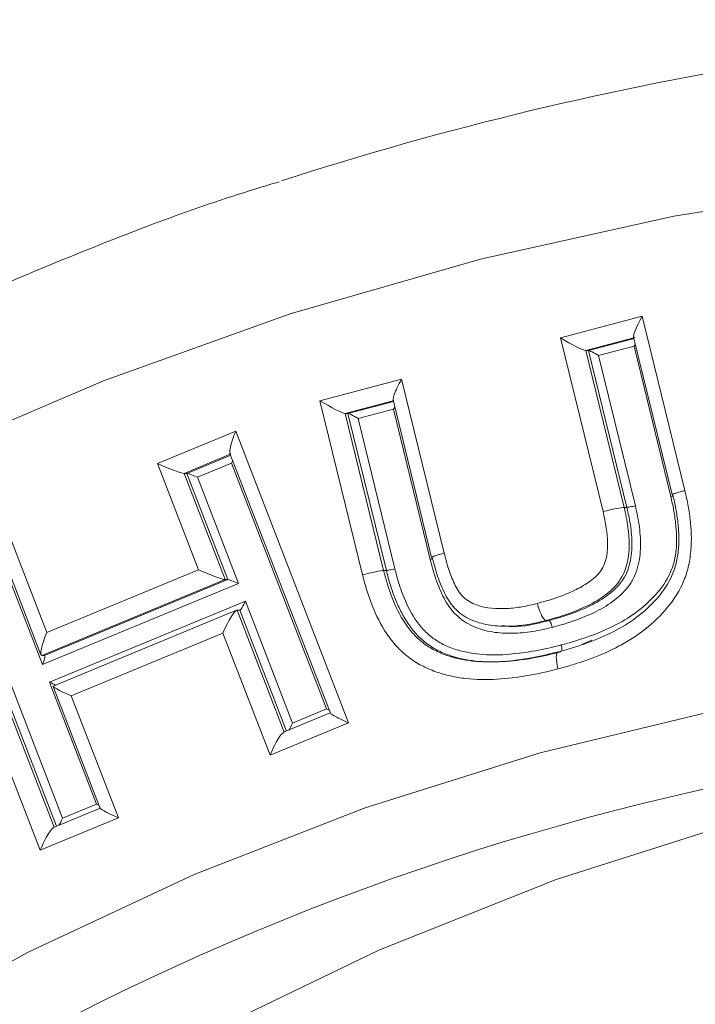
# Model space of a CAD drawing. Header units: millimetres. Extents: x -2 to 362, y 64 to 306.
# Tile 8 of 15: x 59 to 78, y 257 to 285. Entities that reach past the tile are written whole.
import ezdxf

# ---------------------------------------------------------------- set-up
doc = ezdxf.new("R2010")
doc.units = ezdxf.units.MM

msp = doc.modelspace()

# ---------------------------------------------------------------- linework, layer by layer
at = {"color": 7, "linetype": 'Continuous', "lineweight": 15}
for p, q in [((74.055, 275.913), (76.371, 276.521)), ((76.371, 276.521), (77.58, 271.58)), ((75.261, 270.984), (74.055, 275.913)), ((76.135, 275.909), (74.771, 275.551)), ((76.129, 275.933), (77.223, 271.464)), ((74.849, 275.551), (76.14, 275.89)), ((76.14, 275.67), (75.135, 275.407)), ((77.182, 271.412), (76.14, 275.67)), ((74.771, 275.551), (75.859, 271.103)), ((74.849, 275.551), (74.771, 275.551)), ((75.937, 271.103), (74.849, 275.551)), ((75.135, 275.407), (76.177, 271.15)), ((67.236, 274.128), (69.552, 274.736)), ((69.552, 274.736), (70.758, 269.805)), ((68.445, 269.187), (67.236, 274.128)), ((69.316, 274.124), (67.952, 273.766)), ((68.03, 273.766), (69.321, 274.105)), ((69.31, 274.148), (70.402, 269.684)), ((67.952, 273.766), (69.042, 269.313)), ((68.03, 273.766), (67.952, 273.766)), ((69.12, 269.313), (68.03, 273.766)), ((69.321, 273.885), (68.317, 273.621)), ((70.362, 269.629), (69.321, 273.885)), ((68.317, 273.621), (69.359, 269.363)), ((62.629, 272.346), (64.849, 273.265)), ((64.849, 273.265), (68.044, 264.995)), ((63.464, 272.067), (64.707, 272.582)), ((64.686, 272.635), (67.533, 265.266)), ((63.793, 269.332), (62.629, 272.346)), ((64.732, 272.355), (63.767, 271.956)), ((67.424, 265.385), (64.732, 272.355)), ((63.386, 272.067), (64.55, 269.053)), ((63.464, 272.067), (63.386, 272.067)), ((64.628, 269.053), (63.464, 272.067)), ((63.767, 271.956), (64.931, 268.941)), ((77.24, 271.46), (77.228, 271.465)), ((75.937, 271.103), (75.859, 271.103)), ((58.328, 270.567), (59.492, 267.552)), ((58.165, 269.936), (59.329, 266.921)), ((59.304, 261.377), (56.109, 269.647)), ((59.374, 266.642), (58.21, 269.657)), ((70.408, 269.685), (70.42, 269.68)), ((57.247, 269.257), (59.939, 262.287)), ((59.492, 267.552), (63.793, 269.332)), ((69.12, 269.313), (69.042, 269.313)), ((64.55, 269.053), (59.352, 266.902)), ((64.931, 268.941), (59.374, 266.642)), ((59.43, 266.902), (64.628, 269.053)), ((64.628, 269.053), (64.55, 269.053)), ((59.566, 266.147), (65.123, 268.446)), ((65.123, 268.446), (66.459, 264.986)), ((64.872, 268.183), (59.678, 266.034)), ((64.964, 268.186), (64.886, 268.186)), ((73.725, 267.894), (73.647, 267.894)), ((64.488, 267.536), (60.186, 265.757)), ((65.824, 264.076), (64.488, 267.536)), ((72.493, 267.73), (72.571, 267.73)), ((74.94, 267.332), (74.66, 267.211)), ((59.43, 266.902), (59.352, 266.902)), ((72.046, 266.72), (72.124, 266.72)), ((60.902, 262.687), (59.566, 266.147)), ((59.675, 266.027), (61.011, 262.567)), ((60.186, 265.757), (61.522, 262.297)), ((66.459, 264.986), (67.424, 265.385)), ((67.531, 265.271), (66.208, 264.723)), ((68.044, 264.995), (65.824, 264.076)), ((61.009, 262.572), (59.688, 262.024)), ((59.939, 262.287), (60.902, 262.687)), ((61.522, 262.297), (59.304, 261.377))]:
    msp.add_line(p, q, dxfattribs=at)
at = {"color": 8, "linetype": 'Continuous', "lineweight": 15}
for p, q in [((64.696, 272.61), (63.386, 272.067)), ((56.866, 269.369), (59.701, 262.03)), ((59.768, 262.057), (56.944, 269.369)), ((64.886, 268.186), (66.221, 264.728)), ((66.288, 264.756), (64.964, 268.186))]:
    msp.add_line(p, q, dxfattribs=at)
at = {"color": 7, "linetype": 'Continuous', "lineweight": 15, "flags": 128}
for points in [[(14.625, 234.598), (17.666, 239.468), (20.986, 244.139), (24.572, 248.594), (28.411, 252.816), (32.49, 256.791), (36.793, 260.503), (41.305, 263.94), (46.008, 267.089), (50.887, 269.938), (55.923, 272.476), (61.098, 274.695), (66.393, 276.587), (71.789, 278.144), (77.266, 279.361), (82.803, 280.234)], [(31.142, 234.852), (34.43, 239), (37.974, 242.917), (41.756, 246.585), (45.763, 249.989), (49.976, 253.114), (54.378, 255.948), (58.949, 258.477), (63.67, 260.692), (68.521, 262.582), (73.481, 264.14), (78.528, 265.358)], [(23.321, 200.298), (24.538, 205.726), (26.117, 211.053), (28.051, 216.253), (30.329, 221.301), (32.941, 226.173), (35.874, 230.844), (39.115, 235.293), (42.646, 239.498), (46.452, 243.438), (50.513, 247.094), (54.811, 250.449), (59.323, 253.486), (64.029, 256.19), (68.905, 258.548), (73.928, 260.55), (79.074, 262.185), (84.316, 263.445)]]:
    msp.add_lwpolyline(points, dxfattribs=at)
at = {"color": 7, "linetype": 'Continuous', "lineweight": 15}
for centre, radius, start, end in [((95.04, 191.325), 93.609, 90.015, 107.9762), ((94.485, 189.564), 75.34, 51.21645, 131.86931)]:
    msp.add_arc(centre, radius, start, end, dxfattribs=at)
for centre, major_axis, ratio, start_param, end_param in [((76.5, 276.521), (0.36, 0.605), 0.158644, 1.664969, 3.235765), ((74.185, 275.913), (0.6, -0.357), 0.096064, 4.552431, 6.123227), ((76.088, 275.67), (0.144, 0.242), 0.158644, 4.806561, 5.088184), ((75.084, 275.407), (0.24, -0.143), 0.096064, 1.410838, 2.981634), ((69.681, 274.736), (0.36, 0.605), 0.158634, 1.664971, 3.235768), ((67.366, 274.128), (0.6, -0.357), 0.096054, 4.552433, 6.123229), ((69.27, 273.885), (0.144, 0.242), 0.158634, 4.806564, 5.088168), ((68.265, 273.621), (0.24, -0.143), 0.096054, 1.41084, 2.981637), ((64.979, 273.265), (0.278, 0.648), 0.169111, 1.643123, 3.21392), ((62.759, 272.346), (0.641, -0.274), 0.074225, 4.54087, 6.111666), ((64.68, 272.355), (0.111, 0.259), 0.169111, 4.784716, 5.10457), ((63.715, 271.956), (0.256, -0.11), 0.074225, 1.399277, 2.970073), ((63.923, 269.332), (0.641, -0.275), 0.074241, 4.540908, 6.111704), ((64.879, 268.941), (0.256, -0.11), 0.074241, 1.399315, 2.970111), ((65.072, 268.446), (0.111, 0.259), 0.169107, 3.213965, 4.784762), ((64.617, 267.536), (0.278, 0.648), 0.169107, 0.072373, 1.643169), ((59.621, 267.552), (0.278, 0.648), 0.169114, 1.643166, 3.213963), ((59.322, 266.642), (0.111, 0.259), 0.169114, 4.784759, 6.355555), ((59.515, 266.147), (0.256, -0.11), 0.074248, 0.51138, 1.399312), ((60.316, 265.757), (0.641, -0.275), 0.074248, 2.970109, 4.540905), ((67.372, 265.385), (0.256, -0.11), 0.074212, 1.079428, 1.399282), ((68.173, 264.995), (0.641, -0.274), 0.074212, 2.970078, 4.540875), ((65.953, 264.076), (0.278, 0.648), 0.169092, 0.072335, 1.643131), ((66.407, 264.986), (0.111, 0.259), 0.169092, 3.897121, 4.784724), ((60.851, 262.687), (0.256, -0.11), 0.074212, 1.079428, 1.399225), ((61.652, 262.297), (0.64, -0.274), 0.074212, 2.970021, 4.540817), ((59.887, 262.287), (0.111, 0.259), 0.169091, 3.897495, 4.784666), ((59.433, 261.377), (0.278, 0.648), 0.169091, 0.072277, 1.643074)]:
    msp.add_ellipse(centre, major_axis=major_axis, ratio=ratio, start_param=start_param, end_param=end_param, dxfattribs=at)
for points, knots in [([(66.077, 280.335), (65.848, 280.267), (63.878, 279.681), (60.252, 278.288), (55.226, 276.145), (50.335, 273.684), (45.582, 270.95), (40.985, 267.943), (36.559, 264.674), (32.318, 261.152), (28.275, 257.39), (24.442, 253.398), (20.832, 249.191), (17.457, 244.78), (14.326, 240.179), (11.451, 235.404), (8.839, 230.469), (6.5, 225.39), (4.441, 220.183), (2.668, 214.865), (1.187, 209.451), (0.002, 203.96), (-0.882, 198.409), (-1.463, 192.815), (-1.739, 187.196), (-1.709, 181.569), (-1.373, 175.953), (-0.733, 170.366), (0.211, 164.824), (1.454, 159.346), (2.993, 153.949), (4.824, 148.65), (6.939, 143.466), (9.333, 138.413), (11.999, 133.507), (14.926, 128.763), (18.107, 124.198), (21.531, 119.824), (25.187, 115.657), (29.064, 111.709), (33.15, 107.992), (37.431, 104.519), (41.894, 101.3), (46.525, 98.346), (51.307, 95.663), (56.233, 93.276), (60.559, 91.428), (63.279, 90.499), (64.278, 90.158)], [0, 0, 0, 0, 0.002932, 0.025272, 0.047614, 0.069958, 0.092303, 0.114651, 0.137001, 0.159354, 0.181709, 0.204067, 0.226427, 0.248789, 0.271154, 0.293521, 0.315891, 0.338262, 0.360635, 0.38301, 0.405387, 0.427765, 0.450144, 0.472524, 0.494904, 0.517285, 0.539667, 0.562048, 0.58443, 0.606811, 0.629191, 0.65157, 0.673949, 0.696326, 0.718702, 0.741076, 0.763448, 0.785818, 0.808186, 0.830551, 0.852914, 0.875275, 0.897633, 0.919988, 0.942341, 0.964692, 0.98704, 1, 1, 1, 1]), ([(77.58, 271.58), (77.614, 271.434), (77.647, 271.287), (77.7, 270.992), (77.721, 270.844), (77.753, 270.546), (77.763, 270.396), (77.766, 270.095), (77.758, 269.942), (77.726, 269.643), (77.7, 269.496), (77.623, 269.207), (77.572, 269.063), (77.383, 268.653), (77.216, 268.409), (76.825, 267.962), (76.604, 267.759), (76.25, 267.493), (76.128, 267.41), (75.88, 267.257), (75.752, 267.188), (75.363, 266.99), (75.094, 266.878), (74.682, 266.73), (74.544, 266.683), (74.265, 266.598), (74.124, 266.56), (73.983, 266.522)], [0, 0, 0, 0, 0.0625, 0.0625, 0.125, 0.125, 0.1875, 0.1875, 0.25, 0.25, 0.3125, 0.3125, 0.375, 0.375, 0.5, 0.5, 0.625, 0.625, 0.6875, 0.6875, 0.75, 0.75, 0.875, 0.875, 0.9375, 0.9375, 1, 1, 1, 1]), ([(73.994, 267.006), (74.12, 267.04), (74.245, 267.074), (74.494, 267.149), (74.618, 267.19), (74.986, 267.321), (75.227, 267.417), (75.692, 267.645), (75.918, 267.773), (76.345, 268.079), (76.546, 268.254), (76.907, 268.643), (77.063, 268.856), (77.24, 269.216), (77.287, 269.344), (77.357, 269.602), (77.38, 269.733), (77.407, 270.001), (77.413, 270.137), (77.408, 270.405), (77.398, 270.538), (77.368, 270.804), (77.348, 270.936), (77.301, 271.199), (77.271, 271.329), (77.24, 271.46)], [0, 0, 0, 0, 0.0625, 0.0625, 0.125, 0.125, 0.25, 0.25, 0.375, 0.375, 0.5, 0.5, 0.625, 0.625, 0.6875, 0.6875, 0.75, 0.75, 0.8125, 0.8125, 0.875, 0.875, 0.9375, 0.9375, 1, 1, 1, 1]), ([(76.177, 271.15), (76.222, 270.949), (76.265, 270.748), (76.318, 270.341), (76.331, 270.134), (76.313, 269.723), (76.283, 269.516), (76.187, 269.225), (76.147, 269.132), (76.048, 268.952), (75.989, 268.867), (75.793, 268.633), (75.638, 268.501), (75.306, 268.274), (75.132, 268.178), (74.772, 268.009), (74.586, 267.936), (74.208, 267.807), (74.016, 267.753), (73.824, 267.7)], [0, 0, 0, 0, 0.125, 0.125, 0.25, 0.25, 0.375, 0.375, 0.4375, 0.4375, 0.5, 0.5, 0.625, 0.625, 0.75, 0.75, 0.875, 0.875, 1, 1, 1, 1]), ([(74.076, 267.2), (74.196, 267.233), (74.315, 267.265), (74.552, 267.336), (74.669, 267.374), (75.018, 267.497), (75.247, 267.587), (75.692, 267.801), (75.911, 267.922), (76.32, 268.209), (76.511, 268.37), (76.859, 268.737), (77.01, 268.937), (77.183, 269.275), (77.23, 269.397), (77.298, 269.643), (77.319, 269.768), (77.344, 270.022), (77.349, 270.151), (77.343, 270.407), (77.333, 270.534), (77.304, 270.787), (77.286, 270.913), (77.24, 271.163), (77.211, 271.287), (77.182, 271.412)], [0, 0, 0, 0, 0.0625, 0.0625, 0.125, 0.125, 0.25, 0.25, 0.375, 0.375, 0.5, 0.5, 0.625, 0.625, 0.6875, 0.6875, 0.75, 0.75, 0.8125, 0.8125, 0.875, 0.875, 0.9375, 0.9375, 1, 1, 1, 1]), ([(75.937, 271.103), (75.951, 271.103), (75.984, 271.108), (76.073, 271.125), (76.128, 271.138), (76.177, 271.15)], [0, 0, 0, 0, 0.5, 0.5, 1, 1, 1, 1]), ([(73.399, 268.379), (73.549, 268.42), (73.699, 268.462), (73.995, 268.558), (74.14, 268.612), (74.427, 268.734), (74.568, 268.803), (74.835, 268.963), (74.966, 269.054), (75.134, 269.22), (75.186, 269.282), (75.27, 269.416), (75.302, 269.488), (75.374, 269.719), (75.389, 269.879), (75.392, 270.2), (75.377, 270.359), (75.33, 270.673), (75.296, 270.829), (75.261, 270.984)], [0, 0, 0, 0, 0.125, 0.125, 0.25, 0.25, 0.375, 0.375, 0.5, 0.5, 0.5625, 0.5625, 0.625, 0.625, 0.75, 0.75, 0.875, 0.875, 1, 1, 1, 1]), ([(75.859, 271.103), (75.902, 270.915), (75.942, 270.728), (75.994, 270.348), (76.008, 270.155), (75.994, 269.77), (75.969, 269.578), (75.88, 269.303), (75.842, 269.215), (75.749, 269.05), (75.693, 268.971), (75.506, 268.755), (75.357, 268.634), (75.043, 268.427), (74.879, 268.337), (74.537, 268.181), (74.362, 268.114), (74.008, 267.994), (73.828, 267.944), (73.647, 267.894)], [0, 0, 0, 0, 0.125, 0.125, 0.25, 0.25, 0.375, 0.375, 0.4375, 0.4375, 0.5, 0.5, 0.625, 0.625, 0.75, 0.75, 0.875, 0.875, 1, 1, 1, 1]), ([(73.725, 267.894), (73.905, 267.944), (74.085, 267.994), (74.439, 268.113), (74.613, 268.181), (74.952, 268.335), (75.116, 268.424), (75.43, 268.631), (75.579, 268.751), (75.767, 268.966), (75.823, 269.044), (75.918, 269.212), (75.956, 269.3), (76.045, 269.573), (76.071, 269.767), (76.085, 270.151), (76.072, 270.345), (76.02, 270.727), (75.979, 270.915), (75.937, 271.103)], [0, 0, 0, 0, 0.125, 0.125, 0.25, 0.25, 0.375, 0.375, 0.5, 0.5, 0.5625, 0.5625, 0.625, 0.625, 0.75, 0.75, 0.875, 0.875, 1, 1, 1, 1]), ([(75.859, 271.103), (75.825, 271.103), (75.741, 271.09), (75.52, 271.046), (75.383, 271.015), (75.261, 270.984)], [0, 0, 0, 0, 0.5, 0.5, 1, 1, 1, 1]), ([(70.758, 269.805), (70.796, 269.657), (70.834, 269.51), (70.928, 269.222), (70.983, 269.079), (71.113, 268.806), (71.189, 268.671), (71.403, 268.463), (71.537, 268.385), (71.952, 268.238), (72.249, 268.22), (72.685, 268.242), (72.829, 268.261), (73.115, 268.309), (73.257, 268.343), (73.399, 268.379)], [0, 0, 0, 0, 0.125, 0.125, 0.25, 0.25, 0.375, 0.375, 0.5, 0.5, 0.75, 0.75, 0.875, 0.875, 1, 1, 1, 1]), ([(73.824, 267.7), (73.638, 267.654), (73.452, 267.611), (73.075, 267.553), (72.886, 267.534), (72.504, 267.528), (72.312, 267.538), (72.031, 267.584), (71.938, 267.606), (71.754, 267.659), (71.662, 267.691), (71.487, 267.771), (71.401, 267.817), (71.242, 267.924), (71.167, 267.985), (70.957, 268.188), (70.847, 268.349), (70.664, 268.697), (70.589, 268.879), (70.462, 269.249), (70.411, 269.439), (70.362, 269.629)], [0, 0, 0, 0, 0.125, 0.125, 0.25, 0.25, 0.375, 0.375, 0.4375, 0.4375, 0.5, 0.5, 0.5625, 0.5625, 0.625, 0.625, 0.75, 0.75, 0.875, 0.875, 1, 1, 1, 1]), ([(73.647, 267.894), (73.474, 267.851), (73.301, 267.81), (72.952, 267.755), (72.776, 267.737), (72.422, 267.727), (72.242, 267.734), (71.979, 267.773), (71.893, 267.791), (71.723, 267.837), (71.638, 267.864), (71.473, 267.935), (71.392, 267.977), (71.24, 268.075), (71.168, 268.133), (70.972, 268.32), (70.869, 268.475), (70.701, 268.802), (70.632, 268.973), (70.513, 269.322), (70.466, 269.501), (70.42, 269.68)], [0, 0, 0, 0, 0.125, 0.125, 0.25, 0.25, 0.375, 0.375, 0.4375, 0.4375, 0.5, 0.5, 0.5625, 0.5625, 0.625, 0.625, 0.75, 0.75, 0.875, 0.875, 1, 1, 1, 1]), ([(69.042, 269.313), (69.008, 269.313), (68.924, 269.299), (68.704, 269.253), (68.567, 269.22), (68.445, 269.187)], [0, 0, 0, 0, 0.5, 0.5, 1, 1, 1, 1]), ([(69.042, 269.313), (69.177, 268.786), (69.347, 268.27), (69.723, 267.707), (69.804, 267.6), (69.985, 267.405), (70.084, 267.317), (70.299, 267.157), (70.413, 267.089), (70.651, 266.972), (70.774, 266.922), (71.151, 266.803), (71.408, 266.757), (71.929, 266.713), (72.193, 266.716), (72.714, 266.754), (72.972, 266.789), (73.485, 266.881), (73.74, 266.942), (73.994, 267.006)], [0, 0, 0, 0, 0.25, 0.25, 0.3125, 0.3125, 0.375, 0.375, 0.4375, 0.4375, 0.5, 0.5, 0.625, 0.625, 0.75, 0.75, 0.875, 0.875, 1, 1, 1, 1]), ([(69.12, 269.313), (69.134, 269.313), (69.167, 269.318), (69.255, 269.336), (69.31, 269.35), (69.359, 269.363)], [0, 0, 0, 0, 0.5, 0.5, 1, 1, 1, 1]), ([(74.072, 267.006), (73.817, 266.942), (73.562, 266.88), (73.046, 266.789), (72.785, 266.754), (72.264, 266.716), (72.004, 266.713), (71.484, 266.757), (71.223, 266.804), (70.845, 266.924), (70.722, 266.975), (70.486, 267.091), (70.374, 267.159), (70.16, 267.319), (70.059, 267.408), (69.879, 267.604), (69.799, 267.71), (69.649, 267.934), (69.581, 268.052), (69.462, 268.292), (69.408, 268.414), (69.311, 268.665), (69.267, 268.792), (69.187, 269.05), (69.153, 269.181), (69.12, 269.313)], [0, 0, 0, 0, 0.125, 0.125, 0.25, 0.25, 0.375, 0.375, 0.5, 0.5, 0.5625, 0.5625, 0.625, 0.625, 0.6875, 0.6875, 0.75, 0.75, 0.8125, 0.8125, 0.875, 0.875, 0.9375, 0.9375, 1, 1, 1, 1]), ([(69.359, 269.363), (69.391, 269.238), (69.423, 269.112), (69.499, 268.867), (69.54, 268.746), (69.678, 268.388), (69.789, 268.156), (70.001, 267.836), (70.077, 267.734), (70.25, 267.548), (70.346, 267.463), (70.551, 267.314), (70.659, 267.251), (70.885, 267.144), (71.003, 267.098), (71.364, 266.99), (71.614, 266.948), (72.108, 266.913), (72.356, 266.917), (72.852, 266.957), (73.1, 266.992), (73.591, 267.08), (73.834, 267.139), (74.076, 267.2)], [0, 0, 0, 0, 0.0625, 0.0625, 0.125, 0.125, 0.25, 0.25, 0.3125, 0.3125, 0.375, 0.375, 0.4375, 0.4375, 0.5, 0.5, 0.625, 0.625, 0.75, 0.75, 0.875, 0.875, 1, 1, 1, 1]), ([(73.983, 266.522), (73.698, 266.449), (73.412, 266.381), (72.835, 266.283), (72.545, 266.246), (71.961, 266.213), (71.664, 266.216), (71.229, 266.265), (71.085, 266.289), (70.799, 266.352), (70.658, 266.391), (70.378, 266.492), (70.243, 266.552), (69.981, 266.691), (69.855, 266.772), (69.619, 266.956), (69.509, 267.056), (69.308, 267.275), (69.217, 267.394), (68.963, 267.771), (68.828, 268.04), (68.662, 268.46), (68.612, 268.603), (68.521, 268.893), (68.483, 269.04), (68.445, 269.187)], [0, 0, 0, 0, 0.125, 0.125, 0.25, 0.25, 0.375, 0.375, 0.4375, 0.4375, 0.5, 0.5, 0.5625, 0.5625, 0.625, 0.625, 0.6875, 0.6875, 0.75, 0.75, 0.875, 0.875, 0.9375, 0.9375, 1, 1, 1, 1]), ([(73.647, 267.894), (73.613, 267.894), (73.567, 267.947), (73.475, 268.126), (73.43, 268.253), (73.399, 268.379)], [0, 0, 0, 0, 0.5, 0.5, 1, 1, 1, 1]), ([(72.414, 267.749), (72.452, 267.742), (72.846, 267.674), (73.293, 267.788), (73.684, 267.884), (73.725, 267.894)], [0, 0, 0, 0, 0.088718, 0.9039, 1, 1, 1, 1]), ([(73.725, 267.894), (73.739, 267.894), (73.757, 267.873), (73.794, 267.802), (73.812, 267.751), (73.824, 267.7)], [0, 0, 0, 0, 0.5, 0.5, 1, 1, 1, 1]), ([(73.994, 267.006), (73.96, 267.006), (73.939, 266.954), (73.935, 266.775), (73.952, 266.648), (73.983, 266.522)], [0, 0, 0, 0, 0.5, 0.5, 1, 1, 1, 1])]:
    msp.add_open_spline(points, degree=3, knots=knots, dxfattribs=at)
at = {"color": 8, "linetype": 'Continuous', "lineweight": 15}
for points, knots in [([(77.182, 271.412), (77.191, 271.414), (77.204, 271.418), (77.226, 271.423), (77.237, 271.427), (77.244, 271.429)], [0, 0, 0, 0, 0.385171, 0.607536, 1, 1, 1, 1]), ([(77.228, 271.465), (77.226, 271.466), (77.217, 271.468), (77.256, 271.485), (77.343, 271.515), (77.449, 271.546), (77.532, 271.568), (77.566, 271.577), (77.58, 271.58)], [0, 0, 0, 0, 0.062958, 0.319062, 0.575167, 0.831275, 0.932449, 1, 1, 1, 1]), ([(70.758, 269.805), (70.744, 269.801), (70.71, 269.792), (70.628, 269.769), (70.522, 269.737), (70.436, 269.706), (70.397, 269.688), (70.406, 269.685), (70.408, 269.685)], [0, 0, 0, 0, 0.067612, 0.168726, 0.424835, 0.680941, 0.937045, 1, 1, 1, 1]), ([(70.429, 269.649), (70.421, 269.646), (70.408, 269.642), (70.385, 269.635), (70.371, 269.632), (70.362, 269.629)], [0, 0, 0, 0, 0.446392, 0.648661, 1, 1, 1, 1]), ([(74.076, 267.2), (74.078, 267.193), (74.081, 267.179), (74.088, 267.143), (74.095, 267.096), (74.096, 267.054), (74.092, 267.04), (74.091, 267.036)], [0, 0, 0, 0, 0.111931, 0.214932, 0.541135, 0.867329, 1, 1, 1, 1])]:
    msp.add_open_spline(points, degree=3, knots=knots, dxfattribs=at)

doc.saveas('drawing.dxf')
